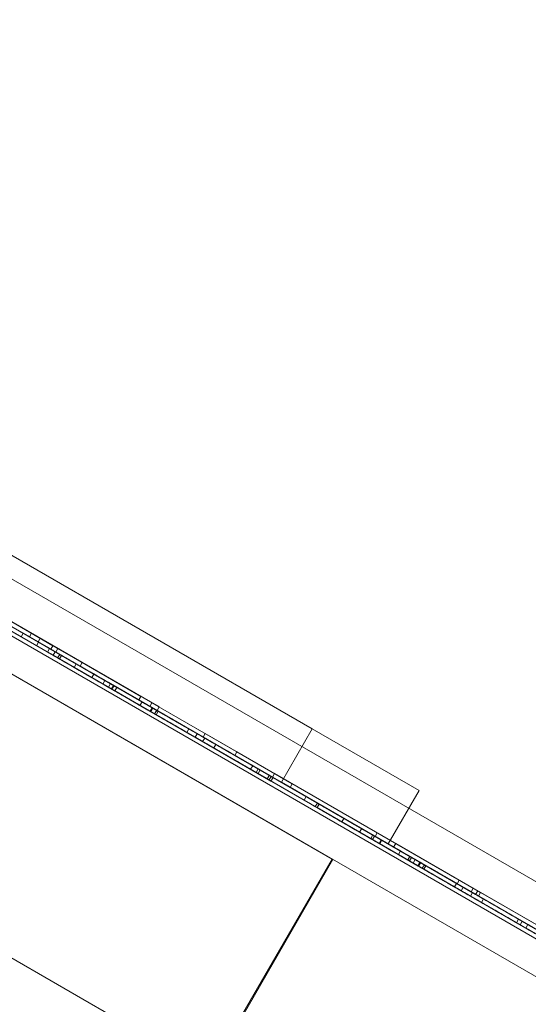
# Model space of a CAD drawing. Header units: inches. Extents: x 1 to 109, y 1 to 85.
# Tile 62 of 256: x 79.882 to 79.985, y 32.497 to 32.697. Entities that reach past the tile are written whole.
import ezdxf

# ---------------------------------------------------------------- set-up
doc = ezdxf.new("R2010")
doc.units = ezdxf.units.IN
doc.header["$MEASUREMENT"] = 0
doc.linetypes.add('CENTERX2', pattern=[0.8, 0.5, -0.1, 0.1, -0.1])
doc.layers.add('FORMAT', color=7, linetype='Continuous')

msp = doc.modelspace()

# ---------------------------------------------------------------- linework, layer by layer
at = {"color": 7, "linetype": 'Continuous', "lineweight": 15, "ltscale": 5}
for p, q in [((71.45664, 37.4469), (85.26758, 29.47315)), ((85.25924, 29.45871), (71.4483, 37.43246)), ((85.23433, 29.41555), (71.42339, 37.3893)), ((74.07938, 35.85587), (81.80144, 31.39753)), ((74.15155, 35.8142), (81.72927, 31.4392)), ((76.50344, 34.5235), (80.47272, 32.23183)), ((76.49927, 34.51628), (80.46856, 32.22462)), ((80.4727, 32.23185), (76.59362, 34.47143)), ((80.46854, 32.22463), (76.58945, 34.46422)), ((78.5093, 33.35579), (80.263, 32.34329)), ((80.24135, 32.35579), (78.5093, 33.35579)), ((80.23808, 32.30014), (78.48438, 33.31264)), ((78.48438, 33.31264), (80.21643, 32.31264)), ((80.00679, 32.49988), (79.53048, 32.77488)), ((79.53048, 32.77488), (80.00679, 32.49988)), ((80.00679, 32.49988), (79.53049, 32.77487)), ((79.5305, 32.77487), (80.00681, 32.49987)), ((80.00721, 32.5006), (79.53089, 32.7756)), ((79.5309, 32.7756), (80.00721, 32.5006)), ((80.00721, 32.5006), (79.5309, 32.77559)), ((79.53091, 32.77559), (80.00723, 32.50059)), ((79.9413, 32.55308), (79.60932, 32.74475)), ((79.60933, 32.74475), (79.9413, 32.55308)), ((79.94549, 32.52661), (79.58447, 32.73504)), ((79.58447, 32.73504), (79.94531, 32.52671)), ((79.93505, 32.54226), (79.60307, 32.73393)), ((79.60308, 32.73392), (79.93505, 32.54226)), ((79.9204, 32.48355), (79.55955, 32.69189)), ((79.55955, 32.69189), (79.92057, 32.48345)), ((79.7069, 32.67206), (80.24817, 32.35956)), ((79.70773, 32.6735), (80.249, 32.361)), ((79.70918, 32.67267), (80.24756, 32.36183)), ((79.70834, 32.67122), (80.24672, 32.36039)), ((80.11332, 32.43934), (79.8434, 32.59517)), ((80.11187, 32.44017), (79.84485, 32.59434)), ((80.11248, 32.43789), (79.84257, 32.59373)), ((80.11104, 32.43873), (79.84401, 32.59289)), ((79.8532, 32.59048), (79.91027, 32.55753)), ((79.85278, 32.58976), (79.90985, 32.55681)), ((79.88973, 32.56939), (79.86732, 32.58232)), ((79.88931, 32.56867), (79.86691, 32.5816)), ((79.90977, 32.55685), (79.86861, 32.58062)), ((79.87084, 32.58029), (79.88616, 32.57145)), ((79.90935, 32.55613), (79.86819, 32.5799)), ((79.87043, 32.57957), (79.88575, 32.57072)), ((79.87208, 32.57862), (79.88397, 32.57175)), ((79.87249, 32.57934), (79.88439, 32.57247)), ((79.87291, 32.57814), (79.88273, 32.57247)), ((79.88875, 32.56995), (79.87472, 32.57806)), ((79.87249, 32.57742), (79.88231, 32.57175)), ((79.88833, 32.56923), (79.8743, 32.57733)), ((79.88575, 32.57072), (79.87807, 32.57515)), ((79.88616, 32.57145), (79.87849, 32.57588)), ((79.89012, 32.5682), (79.87916, 32.57453)), ((79.87983, 32.57414), (79.90977, 32.55685)), ((79.8897, 32.56748), (79.87875, 32.5738)), ((79.87942, 32.57342), (79.90935, 32.55613)), ((79.88273, 32.57247), (79.88231, 32.57175)), ((79.88273, 32.57247), (79.90172, 32.5615)), ((79.88439, 32.57247), (79.88397, 32.57175)), ((79.88439, 32.57247), (79.90656, 32.55967)), ((79.88231, 32.57175), (79.9013, 32.56078)), ((79.88397, 32.57175), (79.90614, 32.55895)), ((79.88582, 32.57068), (79.8854, 32.56996)), ((79.88616, 32.57145), (79.88575, 32.57072)), ((79.88582, 32.57068), (79.89704, 32.5642)), ((79.8854, 32.56996), (79.89663, 32.56348)), ((79.88806, 32.56939), (79.88765, 32.56867)), ((79.88875, 32.56995), (79.88833, 32.56923)), ((79.88875, 32.56995), (79.88833, 32.56923)), ((79.88833, 32.56923), (79.88833, 32.56923)), ((79.90985, 32.55681), (79.88833, 32.56923)), ((79.88875, 32.56995), (79.88875, 32.56995)), ((79.91027, 32.55753), (79.88875, 32.56995)), ((79.88919, 32.56874), (79.88877, 32.56802)), ((79.88919, 32.56874), (79.88877, 32.56802)), ((79.93293, 32.54252), (79.88877, 32.56802)), ((79.88877, 32.56802), (79.88877, 32.56802)), ((79.88877, 32.56802), (79.93218, 32.54295)), ((79.93334, 32.54324), (79.88919, 32.56874)), ((79.88919, 32.56874), (79.9326, 32.54368)), ((79.88919, 32.56874), (79.88919, 32.56874)), ((79.88973, 32.56939), (79.88931, 32.56867)), ((79.89424, 32.56582), (79.88931, 32.56867)), ((79.89012, 32.5682), (79.8897, 32.56748)), ((79.89465, 32.56654), (79.88973, 32.56939)), ((79.89049, 32.56798), (79.89012, 32.5682)), ((79.89008, 32.56726), (79.8897, 32.56748)), ((79.89049, 32.56798), (79.89008, 32.56726)), ((79.9013, 32.56078), (79.89008, 32.56726)), ((79.90172, 32.5615), (79.89049, 32.56798)), ((79.89345, 32.56627), (79.89304, 32.56555)), ((79.89465, 32.56654), (79.89424, 32.56582)), ((79.90656, 32.55967), (79.89465, 32.56654)), ((79.90614, 32.55895), (79.89424, 32.56582)), ((79.89704, 32.5642), (79.89663, 32.56348)), ((79.89929, 32.56291), (79.89887, 32.56218)), ((79.90041, 32.56226), (79.9, 32.56153)), ((79.90041, 32.56226), (79.9, 32.56153)), ((79.90041, 32.56226), (79.9, 32.56153)), ((79.90041, 32.56226), (79.9, 32.56153)), ((79.90041, 32.56226), (79.93334, 32.54324)), ((79.93035, 32.54497), (79.90041, 32.56226)), ((79.90041, 32.56226), (79.90041, 32.56226)), ((79.90041, 32.56226), (79.93035, 32.54497)), ((79.90041, 32.56226), (79.90041, 32.56226)), ((79.9326, 32.54368), (79.90041, 32.56226)), ((79.93218, 32.54295), (79.9, 32.56153)), ((79.9, 32.56153), (79.92993, 32.54425)), ((79.9, 32.56153), (79.9, 32.56153)), ((79.92993, 32.54425), (79.9, 32.56153)), ((79.9, 32.56153), (79.9, 32.56153)), ((79.9, 32.56153), (79.93293, 32.54252)), ((79.90102, 32.56191), (79.9006, 32.56118)), ((79.90113, 32.56185), (79.90071, 32.56112)), ((79.90172, 32.5615), (79.9013, 32.56078)), ((79.90172, 32.5615), (79.9013, 32.56078)), ((79.9013, 32.56078), (79.9013, 32.56078)), ((79.90172, 32.5615), (79.90172, 32.5615)), ((79.90656, 32.55967), (79.90614, 32.55895)), ((79.9068, 32.55857), (79.90638, 32.55785)), ((79.9088, 32.55837), (79.90839, 32.55765)), ((79.9088, 32.55837), (79.90839, 32.55765)), ((79.9088, 32.55837), (79.95446, 32.53202)), ((79.9088, 32.55837), (79.9088, 32.55837)), ((79.92602, 32.54844), (79.9088, 32.55837)), ((79.9256, 32.54771), (79.90839, 32.55765)), ((79.90839, 32.55765), (79.95404, 32.53129)), ((79.90839, 32.55765), (79.90839, 32.55765)), ((79.90887, 32.55738), (79.90845, 32.55665)), ((79.90901, 32.55729), (79.90859, 32.55657)), ((79.90974, 32.55687), (79.90933, 32.55615)), ((79.90977, 32.55685), (79.90935, 32.55613)), ((79.90977, 32.55685), (79.90935, 32.55613)), ((79.90935, 32.55613), (79.90935, 32.55613)), ((79.91005, 32.55669), (79.90963, 32.55597)), ((79.90977, 32.55685), (79.90977, 32.55685)), ((79.91027, 32.55753), (79.90985, 32.55681)), ((79.91027, 32.55753), (79.90985, 32.55681)), ((79.90985, 32.55681), (79.90985, 32.55681)), ((79.91027, 32.55753), (79.91027, 32.55753)), ((79.91627, 32.5531), (79.91585, 32.55238)), ((79.918, 32.5521), (79.91759, 32.55138)), ((79.918, 32.5521), (79.91759, 32.55138)), ((79.96216, 32.52661), (79.918, 32.5521)), ((79.918, 32.5521), (79.918, 32.5521)), ((79.918, 32.5521), (79.96141, 32.52704)), ((79.91962, 32.55213), (79.91921, 32.55141)), ((79.91962, 32.55213), (79.91921, 32.55141)), ((79.97482, 32.52026), (79.91962, 32.55213)), ((79.91962, 32.55213), (79.97388, 32.5208)), ((79.91962, 32.55213), (79.91962, 32.55213)), ((79.9413, 32.55308), (79.93505, 32.54226)), ((79.9413, 32.55308), (79.93505, 32.54226)), ((79.9413, 32.55308), (79.96295, 32.54058)), ((79.96295, 32.54058), (79.9413, 32.55308)), ((79.96174, 32.52588), (79.91759, 32.55138)), ((79.91759, 32.55138), (79.961, 32.52632)), ((79.91759, 32.55138), (79.91759, 32.55138)), ((79.9195, 32.55124), (79.91908, 32.55052)), ((79.93031, 32.54403), (79.91908, 32.55052)), ((79.9744, 32.51954), (79.91921, 32.55141)), ((79.91921, 32.55141), (79.91921, 32.55141)), ((79.91921, 32.55141), (79.97347, 32.52008)), ((79.93072, 32.54476), (79.9195, 32.55124)), ((79.92174, 32.54994), (79.92133, 32.54922)), ((79.92602, 32.54844), (79.9256, 32.54771)), ((79.92602, 32.54844), (79.9256, 32.54771)), ((79.93724, 32.54195), (79.92602, 32.54844)), ((79.92602, 32.54844), (79.92602, 32.54844)), ((79.93683, 32.54123), (79.9256, 32.54771)), ((79.9256, 32.54771), (79.9256, 32.54771)), ((79.92923, 32.54562), (79.92881, 32.5449)), ((79.92923, 32.54562), (79.92881, 32.5449)), ((79.92923, 32.54562), (79.92881, 32.5449)), ((79.92923, 32.54562), (79.92881, 32.5449)), ((79.961, 32.52632), (79.92881, 32.5449)), ((79.92881, 32.5449), (79.92881, 32.5449)), ((79.92881, 32.5449), (79.95875, 32.52761)), ((79.95875, 32.52761), (79.92881, 32.5449)), ((79.92881, 32.5449), (79.92881, 32.5449)), ((79.92881, 32.5449), (79.96174, 32.52588)), ((79.92923, 32.54562), (79.96216, 32.52661)), ((79.92923, 32.54562), (79.92923, 32.54562)), ((79.95917, 32.52834), (79.92923, 32.54562)), ((79.92923, 32.54562), (79.95917, 32.52834)), ((79.92923, 32.54562), (79.92923, 32.54562)), ((79.96141, 32.52704), (79.92923, 32.54562)), ((79.93035, 32.54497), (79.92993, 32.54425)), ((79.93035, 32.54497), (79.92993, 32.54425)), ((79.92993, 32.54425), (79.92993, 32.54425)), ((79.93072, 32.54476), (79.93031, 32.54403)), ((79.93035, 32.54497), (79.93035, 32.54497)), ((79.9326, 32.54368), (79.93218, 32.54295)), ((79.9326, 32.54368), (79.93218, 32.54295)), ((79.93218, 32.54295), (79.93218, 32.54295)), ((79.93297, 32.54346), (79.93255, 32.54274)), ((79.9326, 32.54368), (79.9326, 32.54368)), ((79.93334, 32.54324), (79.93293, 32.54252)), ((79.93334, 32.54324), (79.93293, 32.54252)), ((79.93293, 32.54252), (79.93293, 32.54252)), ((79.93366, 32.54403), (79.93324, 32.5433)), ((79.93366, 32.54403), (79.93324, 32.5433)), ((79.93366, 32.54403), (79.93324, 32.5433)), ((79.93366, 32.54403), (79.93324, 32.5433)), ((79.93324, 32.5433), (79.93324, 32.5433)), ((79.97347, 32.52008), (79.93324, 32.5433)), ((79.93324, 32.5433), (79.97066, 32.5217)), ((79.93324, 32.5433), (79.93324, 32.5433)), ((79.97066, 32.5217), (79.93324, 32.5433)), ((79.93324, 32.5433), (79.9744, 32.51954)), ((79.93334, 32.54324), (79.93334, 32.54324)), ((79.93366, 32.54403), (79.93366, 32.54403)), ((79.93366, 32.54403), (79.97482, 32.52026)), ((79.97108, 32.52242), (79.93366, 32.54403)), ((79.93366, 32.54403), (79.97108, 32.52242)), ((79.93366, 32.54403), (79.93366, 32.54403)), ((79.97388, 32.5208), (79.93366, 32.54403)), ((79.9567, 32.52976), (79.93505, 32.54226)), ((79.93505, 32.54226), (79.9567, 32.52976)), ((79.93724, 32.54195), (79.93683, 32.54123)), ((79.93724, 32.54195), (79.93683, 32.54123)), ((79.95404, 32.53129), (79.93683, 32.54123)), ((79.93683, 32.54123), (79.93683, 32.54123)), ((79.93724, 32.54195), (79.93724, 32.54195)), ((79.95446, 32.53202), (79.93724, 32.54195)), ((79.96295, 32.54058), (79.9567, 32.52976)), ((79.96295, 32.54058), (79.9567, 32.52976)), ((79.96295, 32.54058), (79.96295, 32.54058)), ((79.94008, 32.53935), (79.93966, 32.53863)), ((79.93966, 32.53863), (79.95089, 32.53215)), ((79.94008, 32.53935), (79.95131, 32.53287)), ((79.94233, 32.53806), (79.94191, 32.53734)), ((79.9427, 32.53784), (79.94228, 32.53712)), ((79.9427, 32.53784), (79.94228, 32.53712)), ((79.98644, 32.51163), (79.94228, 32.53712)), ((79.94228, 32.53712), (79.94228, 32.53712)), ((79.94228, 32.53712), (79.98569, 32.51206)), ((79.98686, 32.51235), (79.9427, 32.53784)), ((79.9427, 32.53784), (79.9427, 32.53784)), ((79.9427, 32.53784), (79.98611, 32.51278)), ((79.94772, 32.53495), (79.9473, 32.53422)), ((79.95131, 32.53287), (79.95089, 32.53215)), ((79.95355, 32.53158), (79.95314, 32.53085)), ((79.95393, 32.53136), (79.95351, 32.53064)), ((79.95393, 32.53136), (79.95351, 32.53064)), ((79.95393, 32.53136), (79.95351, 32.53064)), ((79.95393, 32.53136), (79.95351, 32.53064)), ((79.98569, 32.51206), (79.95351, 32.53064)), ((79.95351, 32.53064), (79.95351, 32.53064)), ((79.95351, 32.53064), (79.98345, 32.51335)), ((79.98345, 32.51335), (79.95351, 32.53064)), ((79.95351, 32.53064), (79.95351, 32.53064)), ((79.95351, 32.53064), (79.98644, 32.51163)), ((79.95393, 32.53136), (79.98686, 32.51235)), ((79.95393, 32.53136), (79.95393, 32.53136)), ((79.98386, 32.51408), (79.95393, 32.53136)), ((79.95393, 32.53136), (79.98386, 32.51408)), ((79.98611, 32.51278), (79.95393, 32.53136)), ((79.95393, 32.53136), (79.95393, 32.53136)), ((79.95446, 32.53202), (79.95404, 32.53129)), ((79.95446, 32.53202), (79.95404, 32.53129)), ((79.95404, 32.53129), (79.95404, 32.53129)), ((79.95446, 32.53202), (79.95446, 32.53202)), ((79.95528, 32.53058), (79.95487, 32.52986)), ((79.95539, 32.53052), (79.95497, 32.52979)), ((79.9567, 32.52976), (79.9567, 32.52976)), ((79.9582, 32.52986), (79.95778, 32.52913)), ((79.9582, 32.52986), (79.95778, 32.52913)), ((79.975, 32.51919), (79.95778, 32.52913)), ((79.95778, 32.52913), (80.00344, 32.50277)), ((79.95778, 32.52913), (79.95778, 32.52913)), ((79.9582, 32.52986), (80.00386, 32.5035)), ((79.9582, 32.52986), (79.9582, 32.52986)), ((79.97541, 32.51992), (79.9582, 32.52986)), ((79.95917, 32.52834), (79.95875, 32.52761)), ((79.95917, 32.52834), (79.95875, 32.52761)), ((79.95917, 32.52834), (79.95917, 32.52834)), ((79.9204, 32.48355), (79.94531, 32.52671)), ((79.92057, 32.48345), (79.94549, 32.52661)), ((79.94531, 32.52671), (79.94549, 32.52661)), ((79.95875, 32.52761), (79.95875, 32.52761)), ((79.96106, 32.52724), (79.96064, 32.52652)), ((79.96141, 32.52704), (79.961, 32.52632)), ((79.96141, 32.52704), (79.961, 32.52632)), ((79.961, 32.52632), (79.961, 32.52632)), ((79.96141, 32.52704), (79.96141, 32.52704)), ((79.96216, 32.52661), (79.96174, 32.52588)), ((79.96216, 32.52661), (79.96174, 32.52588)), ((79.96216, 32.52661), (79.96216, 32.52661)), ((79.96174, 32.52588), (79.96174, 32.52588)), ((79.96313, 32.52605), (79.96271, 32.52533)), ((79.96327, 32.52597), (79.96285, 32.52524)), ((79.96401, 32.52554), (79.96359, 32.52482)), ((79.96431, 32.52536), (79.96389, 32.52464)), ((79.97108, 32.52242), (79.97066, 32.5217)), ((79.97108, 32.52242), (79.97066, 32.5217)), ((79.97108, 32.52242), (79.97108, 32.52242)), ((79.97053, 32.52177), (79.97012, 32.52105)), ((79.97066, 32.5217), (79.97066, 32.5217)), ((79.97189, 32.52099), (79.97147, 32.52027)), ((79.97189, 32.52099), (79.97147, 32.52027)), ((79.97147, 32.52027), (79.97147, 32.52027)), ((79.97147, 32.52027), (79.99289, 32.50791)), ((79.99352, 32.50754), (79.97147, 32.52027)), ((79.97189, 32.52099), (79.97189, 32.52099)), ((79.99393, 32.50826), (79.97189, 32.52099)), ((79.97189, 32.52099), (79.9933, 32.50863)), ((79.97388, 32.5208), (79.97347, 32.52008)), ((79.97388, 32.5208), (79.97347, 32.52008)), ((79.97388, 32.5208), (79.97388, 32.5208)), ((79.97482, 32.52026), (79.9744, 32.51954)), ((79.97482, 32.52026), (79.9744, 32.51954)), ((79.97482, 32.52026), (79.97482, 32.52026)), ((79.97376, 32.51991), (79.97334, 32.51919)), ((79.98457, 32.51271), (79.97334, 32.51919)), ((79.97347, 32.52008), (79.97347, 32.52008)), ((79.98499, 32.51343), (79.97376, 32.51991)), ((79.9744, 32.51954), (79.9744, 32.51954)), ((79.97542, 32.51992), (79.975, 32.51919)), ((79.97541, 32.51992), (79.975, 32.51919)), ((79.98623, 32.51271), (79.975, 32.51919)), ((79.975, 32.51919), (79.975, 32.51919)), ((79.97542, 32.51992), (79.97541, 32.51992)), ((79.98664, 32.51343), (79.97542, 32.51992)), ((79.97601, 32.51861), (79.97559, 32.51789)), ((79.98312, 32.51451), (79.9827, 32.51379)), ((79.98312, 32.51451), (79.9827, 32.51379)), ((79.98867, 32.5113), (79.98312, 32.51451)), ((79.98312, 32.51451), (79.98312, 32.51451)), ((79.98312, 32.51451), (79.99236, 32.50917)), ((79.98826, 32.51058), (79.9827, 32.51379)), ((79.9827, 32.51379), (79.9827, 32.51379)), ((79.9827, 32.51379), (79.99194, 32.50845)), ((79.98386, 32.51408), (79.98345, 32.51335)), ((79.98386, 32.51408), (79.98345, 32.51335)), ((79.98345, 32.51335), (79.98345, 32.51335)), ((79.98386, 32.51408), (79.98386, 32.51408)), ((79.98499, 32.51343), (79.98457, 32.51271))]:
    msp.add_line(p, q, dxfattribs=at)
for points, knots in [([(79.90974, 32.55687), (79.90756, 32.55813), (79.90321, 32.56064), (79.89685, 32.56432), (79.8911, 32.56763), (79.88715, 32.56991), (79.88626, 32.57043), (79.88582, 32.57068)], [0, 0, 0, 0, 0.18714, 0.373954, 0.560357, 0.779818, 1, 1, 1, 1]), ([(79.90933, 32.55615), (79.90715, 32.55741), (79.90279, 32.55992), (79.89643, 32.56359), (79.89068, 32.56691), (79.88674, 32.56919), (79.88585, 32.5697), (79.8854, 32.56996)], [0, 0, 0, 0, 0.18714, 0.373954, 0.560357, 0.779818, 1, 1, 1, 1]), ([(79.89304, 32.56555), (79.89216, 32.56606), (79.8904, 32.56708), (79.88816, 32.56837), (79.88784, 32.56855), (79.88765, 32.56867)], [0, 0, 0, 0, 0.280599, 0.560976, 1, 1, 1, 1]), ([(79.88765, 32.56867), (79.88785, 32.56855), (79.88825, 32.56831), (79.89126, 32.56658), (79.89598, 32.56385), (79.90195, 32.56041), (79.90628, 32.55791), (79.90845, 32.55665)], [0, 0, 0, 0, 0.18642, 0.372906, 0.559336, 0.77944, 1, 1, 1, 1]), ([(79.88806, 32.56939), (79.88827, 32.56927), (79.88867, 32.56904), (79.89168, 32.5673), (79.8964, 32.56458), (79.90237, 32.56113), (79.9067, 32.55863), (79.90887, 32.55738)], [0, 0, 0, 0, 0.18642, 0.372906, 0.559336, 0.77944, 1, 1, 1, 1]), ([(79.89345, 32.56627), (79.89257, 32.56678), (79.89081, 32.5678), (79.88858, 32.56909), (79.88826, 32.56927), (79.88806, 32.56939)], [0, 0, 0, 0, 0.280599, 0.560976, 1, 1, 1, 1]), ([(79.9068, 32.55857), (79.90413, 32.56011), (79.89936, 32.56286), (79.89526, 32.56523), (79.89345, 32.56627)], [0, 0, 0, 0, 0.560768, 1, 1, 1, 1]), ([(79.90638, 32.55785), (79.90371, 32.55939), (79.89895, 32.56214), (79.89484, 32.56451), (79.89304, 32.56555)], [0, 0, 0, 0, 0.560768, 1, 1, 1, 1]), ([(79.89704, 32.5642), (79.89746, 32.56396), (79.89828, 32.56349), (79.90155, 32.5616), (79.90586, 32.55911), (79.90865, 32.5575), (79.91005, 32.55669)], [0, 0, 0, 0, 0.280582, 0.559152, 0.779251, 1, 1, 1, 1]), ([(79.89663, 32.56348), (79.89704, 32.56324), (79.89786, 32.56277), (79.90114, 32.56088), (79.90544, 32.55839), (79.90823, 32.55678), (79.90963, 32.55597)], [0, 0, 0, 0, 0.2805819, 0.5591525, 0.7792506, 1, 1, 1, 1]), ([(79.89887, 32.56218), (79.89898, 32.56212), (79.89918, 32.56201), (79.90017, 32.56144), (79.9006, 32.56118)], [0, 0, 0, 0, 0.55848, 1, 1, 1, 1]), ([(79.90071, 32.56112), (79.90012, 32.56146), (79.89906, 32.56208), (79.89893, 32.56215), (79.89887, 32.56218)], [0, 0, 0, 0, 0.558758, 1, 1, 1, 1]), ([(79.89929, 32.56291), (79.8994, 32.56284), (79.8996, 32.56273), (79.90058, 32.56216), (79.90102, 32.56191)], [0, 0, 0, 0, 0.55848, 1, 1, 1, 1]), ([(79.90113, 32.56185), (79.90053, 32.56219), (79.89948, 32.5628), (79.89935, 32.56287), (79.89929, 32.56291)], [0, 0, 0, 0, 0.558758, 1, 1, 1, 1]), ([(79.9006, 32.56118), (79.9022, 32.56026), (79.90541, 32.55841), (79.91067, 32.55537), (79.9159, 32.55235), (79.92103, 32.54939), (79.92596, 32.54655), (79.92986, 32.54429), (79.93226, 32.54291), (79.93245, 32.5428), (79.93255, 32.54274)], [0, 0, 0, 0, 0.124719, 0.249988, 0.375275, 0.500529, 0.62556, 0.75038, 0.875037, 1, 1, 1, 1]), ([(79.90859, 32.55657), (79.90702, 32.55748), (79.90422, 32.55909), (79.90178, 32.5605), (79.90071, 32.56112)], [0, 0, 0, 0, 0.560544, 1, 1, 1, 1]), ([(79.90102, 32.56191), (79.90262, 32.56098), (79.90582, 32.55913), (79.91109, 32.55609), (79.91632, 32.55307), (79.92145, 32.55011), (79.92638, 32.54727), (79.93028, 32.54501), (79.93267, 32.54363), (79.93287, 32.54352), (79.93297, 32.54346)], [0, 0, 0, 0, 0.124719, 0.249988, 0.375275, 0.500529, 0.62556, 0.75038, 0.875037, 1, 1, 1, 1]), ([(79.90901, 32.55729), (79.90744, 32.5582), (79.90464, 32.55982), (79.9022, 32.56123), (79.90113, 32.56185)], [0, 0, 0, 0, 0.560544, 1, 1, 1, 1]), ([(79.91627, 32.5531), (79.91451, 32.55412), (79.91137, 32.55593), (79.90819, 32.55776), (79.9068, 32.55857)], [0, 0, 0, 0, 0.559956, 1, 1, 1, 1]), ([(79.91585, 32.55238), (79.91409, 32.5534), (79.91095, 32.55521), (79.90778, 32.55704), (79.90638, 32.55785)], [0, 0, 0, 0, 0.559956, 1, 1, 1, 1]), ([(79.90845, 32.55665), (79.9104, 32.55553), (79.9143, 32.55328), (79.92004, 32.54997), (79.92542, 32.54686), (79.92948, 32.54452), (79.93003, 32.5442), (79.93031, 32.54403)], [0, 0, 0, 0, 0.187311, 0.374355, 0.560914, 0.780228, 1, 1, 1, 1]), ([(79.91908, 32.55052), (79.91878, 32.55069), (79.91818, 32.55104), (79.91536, 32.55267), (79.91187, 32.55468), (79.90968, 32.55594), (79.90859, 32.55657)], [0, 0, 0, 0, 0.280597, 0.558464, 0.778898, 1, 1, 1, 1]), ([(79.90887, 32.55738), (79.91082, 32.55625), (79.91472, 32.554), (79.92045, 32.55069), (79.92583, 32.54758), (79.92989, 32.54524), (79.93045, 32.54492), (79.93072, 32.54476)], [0, 0, 0, 0, 0.187311, 0.374355, 0.560914, 0.780228, 1, 1, 1, 1]), ([(79.9195, 32.55124), (79.9192, 32.55141), (79.9186, 32.55176), (79.91577, 32.55339), (79.91228, 32.5554), (79.9101, 32.55666), (79.90901, 32.55729)], [0, 0, 0, 0, 0.280597, 0.558464, 0.778898, 1, 1, 1, 1]), ([(79.93255, 32.54274), (79.93233, 32.54287), (79.93188, 32.54313), (79.92858, 32.54503), (79.92332, 32.54807), (79.91659, 32.55195), (79.91175, 32.55475), (79.90933, 32.55615)], [0, 0, 0, 0, 0.186399, 0.372871, 0.559265, 0.779367, 1, 1, 1, 1]), ([(79.93297, 32.54346), (79.93275, 32.54359), (79.9323, 32.54385), (79.92899, 32.54576), (79.92374, 32.54879), (79.91701, 32.55268), (79.91217, 32.55547), (79.90974, 32.55687)], [0, 0, 0, 0, 0.186399, 0.372871, 0.559265, 0.779367, 1, 1, 1, 1]), ([(79.91005, 32.55669), (79.91153, 32.55584), (79.91449, 32.55413), (79.91837, 32.55189), (79.92117, 32.55027), (79.92155, 32.55005), (79.92174, 32.54994)], [0, 0, 0, 0, 0.2812281, 0.5610076, 0.7810985, 1, 1, 1, 1]), ([(79.90963, 32.55597), (79.91111, 32.55512), (79.91407, 32.55341), (79.91795, 32.55117), (79.92076, 32.54955), (79.92114, 32.54933), (79.92133, 32.54922)], [0, 0, 0, 0, 0.281228, 0.561008, 0.781099, 1, 1, 1, 1]), ([(79.92133, 32.54922), (79.92124, 32.54927), (79.92107, 32.54937), (79.91904, 32.55054), (79.91706, 32.55168), (79.91585, 32.55238)], [0, 0, 0, 0, 0.279779, 0.559088, 1, 1, 1, 1]), ([(79.92174, 32.54994), (79.92166, 32.54999), (79.92149, 32.55009), (79.91945, 32.55126), (79.91748, 32.5524), (79.91627, 32.5531)], [0, 0, 0, 0, 0.279779, 0.559088, 1, 1, 1, 1]), ([(79.96359, 32.52482), (79.96141, 32.52608), (79.95705, 32.52859), (79.95069, 32.53226), (79.94495, 32.53558), (79.941, 32.53786), (79.94011, 32.53838), (79.93966, 32.53863)], [0, 0, 0, 0, 0.18714, 0.373954, 0.560357, 0.779818, 1, 1, 1, 1]), ([(79.96401, 32.52554), (79.96183, 32.5268), (79.95747, 32.52932), (79.95111, 32.53299), (79.94536, 32.5363), (79.94142, 32.53858), (79.94053, 32.5391), (79.94008, 32.53935)], [0, 0, 0, 0, 0.18714, 0.373954, 0.560357, 0.779818, 1, 1, 1, 1]), ([(79.9473, 32.53422), (79.94642, 32.53473), (79.94466, 32.53575), (79.94243, 32.53704), (79.94211, 32.53722), (79.94191, 32.53734)], [0, 0, 0, 0, 0.2805994, 0.5609755, 1, 1, 1, 1]), ([(79.94191, 32.53734), (79.94211, 32.53722), (79.94252, 32.53699), (79.94553, 32.53525), (79.95024, 32.53253), (79.95621, 32.52908), (79.96055, 32.52658), (79.96271, 32.52533)], [0, 0, 0, 0, 0.18642, 0.372906, 0.559336, 0.77944, 1, 1, 1, 1]), ([(79.94233, 32.53806), (79.94253, 32.53794), (79.94293, 32.53771), (79.94594, 32.53597), (79.95066, 32.53325), (79.95663, 32.5298), (79.96096, 32.5273), (79.96313, 32.52605)], [0, 0, 0, 0, 0.18642, 0.372906, 0.559336, 0.77944, 1, 1, 1, 1]), ([(79.94772, 32.53495), (79.94684, 32.53545), (79.94508, 32.53647), (79.94284, 32.53776), (79.94252, 32.53795), (79.94233, 32.53806)], [0, 0, 0, 0, 0.2805994, 0.5609755, 1, 1, 1, 1]), ([(79.96064, 32.52652), (79.95797, 32.52806), (79.95321, 32.53081), (79.9491, 32.53318), (79.9473, 32.53422)], [0, 0, 0, 0, 0.560768, 1, 1, 1, 1]), ([(79.96106, 32.52724), (79.95839, 32.52878), (79.95363, 32.53153), (79.94952, 32.5339), (79.94772, 32.53495)], [0, 0, 0, 0, 0.560768, 1, 1, 1, 1]), ([(79.95089, 32.53215), (79.9513, 32.53191), (79.95213, 32.53144), (79.9554, 32.52955), (79.95971, 32.52706), (79.9625, 32.52545), (79.96389, 32.52464)], [0, 0, 0, 0, 0.280582, 0.559152, 0.779251, 1, 1, 1, 1]), ([(79.95131, 32.53287), (79.95172, 32.53263), (79.95254, 32.53216), (79.95582, 32.53027), (79.96012, 32.52778), (79.96291, 32.52617), (79.96431, 32.52536)], [0, 0, 0, 0, 0.280582, 0.559152, 0.779251, 1, 1, 1, 1]), ([(79.95497, 32.52979), (79.95438, 32.53014), (79.95332, 32.53075), (79.95319, 32.53082), (79.95314, 32.53085)], [0, 0, 0, 0, 0.558758, 1, 1, 1, 1]), ([(79.95314, 32.53085), (79.95325, 32.53079), (79.95344, 32.53068), (79.95443, 32.53011), (79.95487, 32.52986)], [0, 0, 0, 0, 0.55848, 1, 1, 1, 1]), ([(79.95355, 32.53158), (79.95366, 32.53151), (79.95386, 32.5314), (79.95485, 32.53083), (79.95528, 32.53058)], [0, 0, 0, 0, 0.55848, 1, 1, 1, 1]), ([(79.95539, 32.53052), (79.9548, 32.53086), (79.95374, 32.53147), (79.95361, 32.53154), (79.95355, 32.53158)], [0, 0, 0, 0, 0.558758, 1, 1, 1, 1]), ([(79.95528, 32.53058), (79.95688, 32.52965), (79.96009, 32.5278), (79.96535, 32.52476), (79.97058, 32.52174), (79.97571, 32.51878), (79.98064, 32.51594), (79.98454, 32.51368), (79.98694, 32.5123), (79.98713, 32.51219), (79.98723, 32.51213)], [0, 0, 0, 0, 0.124719, 0.249988, 0.375275, 0.500529, 0.62556, 0.75038, 0.875037, 1, 1, 1, 1]), ([(79.96327, 32.52597), (79.9617, 32.52687), (79.9589, 32.52849), (79.95646, 32.5299), (79.95539, 32.53052)], [0, 0, 0, 0, 0.560544, 1, 1, 1, 1]), ([(79.95487, 32.52986), (79.95646, 32.52893), (79.95967, 32.52708), (79.96494, 32.52404), (79.97017, 32.52102), (79.97529, 32.51806), (79.98022, 32.51522), (79.98413, 32.51296), (79.98652, 32.51158), (79.98672, 32.51147), (79.98682, 32.51141)], [0, 0, 0, 0, 0.124719, 0.249988, 0.375275, 0.500529, 0.62556, 0.75038, 0.875037, 1, 1, 1, 1]), ([(79.96285, 32.52524), (79.96129, 32.52615), (79.95849, 32.52777), (79.95605, 32.52918), (79.95497, 32.52979)], [0, 0, 0, 0, 0.560544, 1, 1, 1, 1]), ([(79.97012, 32.52105), (79.96836, 32.52207), (79.96522, 32.52388), (79.96204, 32.52571), (79.96064, 32.52652)], [0, 0, 0, 0, 0.559956, 1, 1, 1, 1]), ([(79.97053, 32.52177), (79.96877, 32.52279), (79.96563, 32.5246), (79.96246, 32.52644), (79.96106, 32.52724)], [0, 0, 0, 0, 0.559956, 1, 1, 1, 1]), ([(79.96271, 32.52533), (79.96466, 32.5242), (79.96856, 32.52195), (79.9743, 32.51864), (79.97968, 32.51553), (79.98374, 32.51319), (79.98429, 32.51287), (79.98457, 32.51271)], [0, 0, 0, 0, 0.187311, 0.374355, 0.560914, 0.780228, 1, 1, 1, 1]), ([(79.97334, 32.51919), (79.97304, 32.51936), (79.97244, 32.51971), (79.96962, 32.52134), (79.96613, 32.52335), (79.96395, 32.52461), (79.96285, 32.52524)], [0, 0, 0, 0, 0.280597, 0.558464, 0.778898, 1, 1, 1, 1]), ([(79.96313, 32.52605), (79.96508, 32.52492), (79.96898, 32.52267), (79.97472, 32.51936), (79.9801, 32.51625), (79.98416, 32.51391), (79.98471, 32.51359), (79.98499, 32.51343)], [0, 0, 0, 0, 0.1873106, 0.3743553, 0.5609137, 0.780228, 1, 1, 1, 1]), ([(79.97376, 32.51991), (79.97346, 32.52008), (79.97286, 32.52043), (79.97004, 32.52206), (79.96655, 32.52408), (79.96436, 32.52533), (79.96327, 32.52597)], [0, 0, 0, 0, 0.280597, 0.558464, 0.778898, 1, 1, 1, 1]), ([(79.98682, 32.51141), (79.98659, 32.51154), (79.98614, 32.5118), (79.98284, 32.51371), (79.97758, 32.51674), (79.97085, 32.52063), (79.96601, 32.52342), (79.96359, 32.52482)], [0, 0, 0, 0, 0.186399, 0.372871, 0.559265, 0.779367, 1, 1, 1, 1]), ([(79.96389, 32.52464), (79.96538, 32.52379), (79.96834, 32.52208), (79.97222, 32.51984), (79.97502, 32.51822), (79.9754, 32.518), (79.97559, 32.51789)], [0, 0, 0, 0, 0.281228, 0.561008, 0.781099, 1, 1, 1, 1]), ([(79.98723, 32.51213), (79.98701, 32.51226), (79.98656, 32.51252), (79.98326, 32.51443), (79.978, 32.51746), (79.97127, 32.52135), (79.96643, 32.52414), (79.96401, 32.52554)], [0, 0, 0, 0, 0.186399, 0.372871, 0.559265, 0.779367, 1, 1, 1, 1]), ([(79.96431, 32.52536), (79.96579, 32.52451), (79.96875, 32.5228), (79.97263, 32.52056), (79.97544, 32.51894), (79.97582, 32.51872), (79.97601, 32.51861)], [0, 0, 0, 0, 0.281228, 0.561008, 0.781099, 1, 1, 1, 1]), ([(79.97559, 32.51789), (79.97551, 32.51794), (79.97534, 32.51804), (79.9733, 32.51921), (79.97133, 32.52035), (79.97012, 32.52105)], [0, 0, 0, 0, 0.2797787, 0.5590879, 1, 1, 1, 1]), ([(79.97601, 32.51861), (79.97592, 32.51866), (79.97575, 32.51876), (79.97372, 32.51993), (79.97174, 32.52107), (79.97053, 32.52177)], [0, 0, 0, 0, 0.279779, 0.559088, 1, 1, 1, 1])]:
    msp.add_open_spline(points, degree=3, knots=knots, dxfattribs=at)
at = {"layer": 'FORMAT', "color": 1, "linetype": 'CENTERX2', "lineweight": 0, "ltscale": 5}
msp.add_arc((85.37831, 29.58194), 15.99046, 150.774277, 267.775815, dxfattribs=at)

doc.saveas('drawing.dxf')
